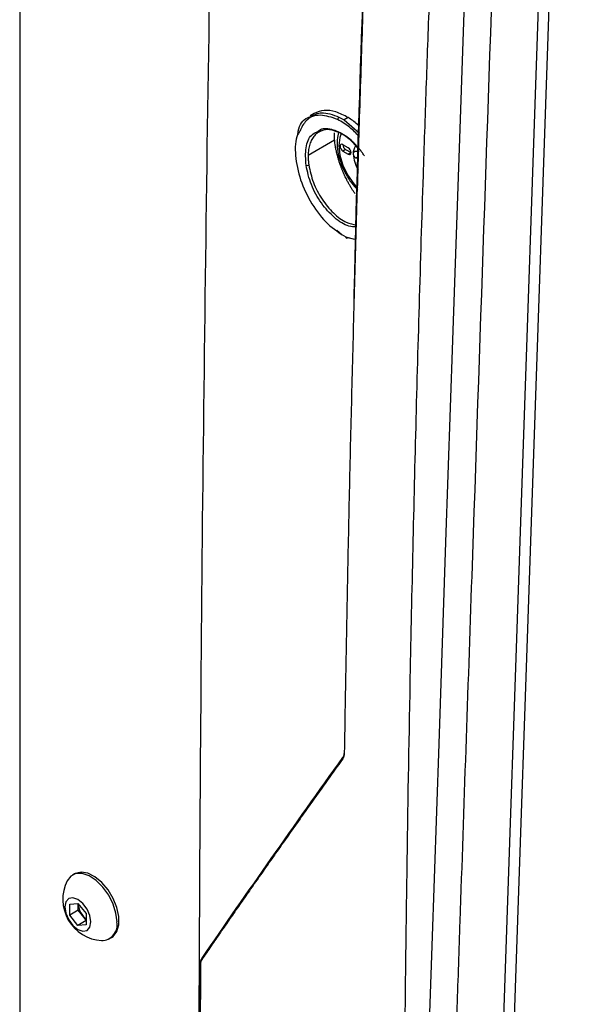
# Model space of a CAD drawing. Header units: millimetres. Extents: x 155400 to 158181, y 110641 to 115017.
# Tile 111 of 126: x 157512 to 157586, y 114490 to 114617. Entities that reach past the tile are written whole.
import ezdxf

# ---------------------------------------------------------------- set-up
doc = ezdxf.new("R2010")
doc.units = ezdxf.units.MM

msp = doc.modelspace()

# ---------------------------------------------------------------- linework, layer by layer
at = {"color": 7, "linetype": 'Continuous', "lineweight": 25}
for p, q in [((157512.18, 114817.21), (157512.18, 114488.39)), ((157583.95, 114721.08), (157575.7, 114481.17)), ((157582.52, 114719.9), (157574.29, 114480.49)), ((157550.16, 114604.98), (157549.62, 114604.67)), ((157554.53, 114604.46), (157554, 114604.15)), ((157554, 114604.15), (157555.98, 114602.46)), ((157552.79, 114601.53), (157549.38, 114599.56)), ((157554.55, 114600.55), (157553.85, 114600.96)), ((157554.2, 114600.35), (157553.85, 114600.14)), ((157553.85, 114600.14), (157554.55, 114599.74)), ((157554.2, 114600.35), (157554.91, 114599.94)), ((157554.91, 114599.94), (157554.55, 114599.74)), ((157555.89, 114599.43), (157555.55, 114599.24)), ((157553.77, 114589.32), (157553.06, 114589.93)), ((157554.23, 114589.08), (157555.55, 114588.77)), ((157555.55, 114588.69), (157554.43, 114588.96)), ((157519.26, 114507.05), (157518.99, 114506.89)), ((157518.63, 114503.13), (157519.69, 114503.23)), ((157518.63, 114501.72), (157518.63, 114503.13)), ((157519.74, 114502.35), (157518.63, 114501.72)), ((157519.69, 114503.23), (157520.75, 114501.91)), ((157519.74, 114503.17), (157519.74, 114503.06)), ((157519.74, 114503.06), (157519.74, 114503.17)), ((157519.74, 114502.35), (157519.74, 114503.06)), ((157520.27, 114501.69), (157519.74, 114502.35)), ((157519.69, 114500.4), (157518.63, 114501.72)), ((157520.75, 114501.01), (157519.69, 114500.4)), ((157520.75, 114501.09), (157520.27, 114501.69)), ((157520.75, 114501.91), (157520.75, 114500.49)), ((157520.75, 114500.49), (157519.69, 114500.4)), ((157523.74, 114498.67), (157524.01, 114498.82))]:
    msp.add_line(p, q, dxfattribs=at)
at = {"color": 7, "linetype": 'Continuous', "lineweight": 25, "flags": 128}
for points in [[(157573.36, 114731.77), (157568.89, 114601.77), (157568, 114575.77), (157567.1, 114549.77), (157566.21, 114523.78), (157565.31, 114497.78), (157564.42, 114471.78)], [(157553.65, 114602.4), (157553.48, 114601.91), (157553.35, 114600.84), (157553.48, 114599.62), (157553.86, 114598.34), (157554.47, 114597.07), (157555.26, 114595.91), (157555.75, 114595.36)], [(157553.85, 114600.96), (157553.71, 114601.01), (157553.6, 114600.98), (157553.52, 114600.9), (157553.49, 114600.76), (157553.52, 114600.58), (157553.6, 114600.41), (157553.71, 114600.25), (157553.85, 114600.14)], [(157554.55, 114599.74), (157554.69, 114599.69), (157554.8, 114599.71), (157554.88, 114599.8), (157554.91, 114599.94), (157554.88, 114600.11), (157554.8, 114600.29), (157554.69, 114600.44), (157554.55, 114600.55)], [(157524.01, 114498.82), (157524.24, 114498.98), (157524.72, 114499.61), (157524.97, 114500.49), (157524.97, 114501.54), (157524.72, 114502.7), (157524.24, 114503.88), (157523.57, 114504.98), (157522.76, 114505.94), (157521.87, 114506.67), (157520.95, 114507.13), (157520.09, 114507.27), (157519.35, 114507.09), (157519.26, 114507.05)], [(157524.73, 114500.84), (157524.6, 114501.96), (157524.24, 114503.14), (157523.66, 114504.29), (157522.91, 114505.33), (157522.05, 114506.18), (157521.14, 114506.78), (157520.24, 114507.08), (157519.43, 114507.07), (157518.76, 114506.73), (157518.31, 114506.14)], [(157521.37, 114500.84), (157521.24, 114501.66), (157520.88, 114502.5), (157520.34, 114503.23), (157519.69, 114503.75), (157519.05, 114503.97), (157518.51, 114503.87), (157518.14, 114503.45), (157518.01, 114502.78), (157518.14, 114501.97), (157518.51, 114501.13), (157519.05, 114500.39), (157519.69, 114499.87), (157520.34, 114499.65), (157520.88, 114499.76), (157521.24, 114500.17), (157521.37, 114500.84)]]:
    msp.add_lwpolyline(points, dxfattribs=at)
at = {"color": 7, "linetype": 'Continuous', "lineweight": 25}
for centre, radius, start, end in [((157553.53, 114604.22), 0.345, 121.6255, 182.3582), ((157554.6, 114600.98), 0.75, 181.8666, 238.1281), ((157556.85, 114599.86), 1.66, 145.3442, 182.89), ((157559.37, 114599.95), 4.18, 182.4279, 212.227), ((157549.23, 114598.79), 0.493, 254.6838, 297.25), ((157554.36, 114589.07), 0.131, 175.7357, 303.1795), ((157554.07, 114522.69), 0.0591, 121.5903, 238.5553), ((157553.93, 114521.93), 0.117, 124.813, 215.5101), ((157523.06, 114503.75), 5.32, 153.3357, 266.6589), ((157522.04, 114503.17), 2.3, 182.6393, 219.7721), ((157521.83, 114502.92), 1.98, 218.0623, 237.233), ((157522.72, 114500.48), 2.04, 270.6605, 10.0847), ((157535.76, 114496.07), 0.119, 124.6101, 213.1403), ((157535.53, 114495.4), 0.0606, 116.9861, 233.5774)]:
    msp.add_arc(centre, radius, start, end, dxfattribs=at)
for points, knots in [([(157539.56, 114753.45), (157538.96, 114730.7), (157537.68, 114682.05), (157536.37, 114607.9), (157535.45, 114533.14), (157535.26, 114484.31), (157535.17, 114461.01)], [0, 0, 0, 0, 0.23181, 0.49555, 0.759298, 1, 1, 1, 1]), ([(157561.95, 114738.76), (157561.83, 114736.68), (157561.6, 114732.51), (157561.25, 114726.26), (157560.91, 114720.01), (157560.58, 114713.77), (157560.26, 114707.53), (157559.94, 114701.3), (157559.63, 114695.07), (157559.33, 114688.84), (157559.04, 114682.63), (157558.75, 114676.41), (157558.47, 114670.2), (157558.2, 114664), (157557.94, 114657.8), (157557.68, 114651.6), (157557.43, 114645.41), (157557.19, 114639.23), (157556.96, 114633.05), (157556.73, 114626.87), (157556.51, 114620.7), (157556.3, 114614.53), (157556.1, 114608.37), (157555.9, 114602.22), (157555.72, 114596.06), (157555.54, 114589.92), (157555.36, 114583.78), (157555.2, 114577.64), (157555.04, 114571.51), (157554.89, 114565.38), (157554.74, 114559.26), (157554.61, 114553.15), (157554.48, 114547.04), (157554.36, 114540.93), (157554.25, 114534.83), (157554.14, 114528.73), (157554.07, 114524.67), (157554.04, 114522.64)], [0, 0, 0, 0, 0.0286306, 0.057258, 0.0858822, 0.1145032, 0.1431209, 0.1717353, 0.2003465, 0.2289543, 0.2575587, 0.2861598, 0.3147574, 0.3433515, 0.3719422, 0.4005294, 0.4291131, 0.4576931, 0.4862696, 0.5148425, 0.5434117, 0.5719773, 0.6005391, 0.6290972, 0.6576516, 0.6862021, 0.7147488, 0.7432917, 0.7718307, 0.8003659, 0.828897, 0.8574243, 0.8859475, 0.9144667, 0.9429819, 0.971493, 1, 1, 1, 1]), ([(157555.3, 114580.67), (157555.31, 114581.37), (157555.76, 114602.07), (157557.14, 114638.83), (157559.33, 114690.87), (157561.09, 114722.89), (157561.97, 114738.9)], [0, 0, 0, 0, 0.013377, 0.397061, 0.698532, 1, 1, 1, 1]), ([(157561.69, 114463.89), (157561.69, 114465.16), (157561.71, 114467.91), (157561.74, 114472.05), (157561.77, 114476.29), (157561.81, 114480.92), (157561.88, 114487.82), (157561.98, 114496.24), (157562.17, 114510.94), (157562.54, 114533.1), (157563.22, 114563.54), (157563.98, 114589.57), (157564.61, 114608.21), (157565.01, 114619.41), (157565.43, 114630.63), (157565.88, 114641.85), (157566.36, 114653.09), (157566.86, 114664.34), (157567.38, 114675.6), (157567.93, 114686.88), (157568.51, 114698.16), (157569.11, 114709.46), (157569.73, 114720.77), (157570.17, 114728.32), (157570.39, 114732.09)], [0, 0, 0, 0, 0.014401, 0.03125, 0.046875, 0.0625, 0.083787, 0.125, 0.157754, 0.25, 0.37501, 0.499999, 0.541684, 0.583365, 0.625044, 0.666719, 0.708392, 0.750061, 0.791727, 0.833389, 0.875048, 0.916702, 0.958353, 1, 1, 1, 1]), ([(157576.58, 114723.33), (157576.09, 114708.81), (157575.58, 114694.15), (157574.57, 114664.64), (157574.06, 114649.79), (157572.52, 114605.1), (157571.49, 114575.12), (157569.95, 114530.46), (157569.44, 114515.63), (157568.81, 114497.22), (157568.62, 114491.71), (157568.4, 114485.29), (157568.3, 114482.43), (157568.26, 114481.4), (157568.26, 114481.17), (157568.25, 114481.06), (157568.24, 114480.73), (157568.25, 114480.54), (157568.26, 114480.18), (157568.27, 114480.01), (157568.29, 114479.69), (157568.3, 114479.53), (157568.35, 114479.07), (157568.4, 114478.78), (157568.5, 114478.2), (157568.56, 114477.91), (157568.69, 114477.34), (157568.77, 114477.05), (157568.94, 114476.45), (157569.04, 114476.13), (157569.22, 114475.63), (157569.29, 114475.46), (157569.4, 114475.18), (157569.44, 114475.08), (157569.51, 114474.89), (157569.71, 114474.41), (157570.21, 114473.16), (157570.67, 114472), (157572.24, 114468.11), (157573.51, 114464.93), (157576.07, 114458.53), (157577.36, 114455.32), (157579.92, 114448.94), (157581.19, 114445.78), (157583.05, 114441.13), (157583.74, 114439.41), (157584.43, 114437.71), (157584.58, 114437.34), (157584.65, 114437.15), (157584.88, 114436.63), (157585.03, 114436.31), (157585.49, 114435.39), (157585.81, 114434.83), (157586.48, 114433.8), (157586.83, 114433.31), (157587.57, 114432.37), (157587.97, 114431.92), (157588.63, 114431.26), (157588.86, 114431.04), (157589.36, 114430.61), (157589.63, 114430.39), (157590.08, 114430.05), (157590.24, 114429.94), (157590.58, 114429.71), (157590.77, 114429.59), (157591.41, 114429.22), (157591.84, 114428.97), (157599.17, 114424.74), (157606.36, 114420.59), (157621.12, 114412.07), (157628.69, 114407.71), (157636.25, 114403.34)], [0, 0, 0, 0, 0.125, 0.125, 0.25, 0.25, 0.5, 0.5, 0.625, 0.625, 0.65625, 0.671875, 0.679688, 0.680664, 0.680664, 0.681641, 0.681641, 0.683594, 0.683594, 0.685547, 0.685547, 0.6875, 0.6875, 0.691406, 0.691406, 0.695313, 0.695313, 0.699219, 0.699219, 0.703125, 0.703125, 0.705078, 0.705078, 0.706055, 0.706055, 0.707031, 0.710938, 0.71875, 0.71875, 0.75, 0.75, 0.78125, 0.78125, 0.8125, 0.8125, 0.828125, 0.830078, 0.830078, 0.832031, 0.832031, 0.835938, 0.835938, 0.84375, 0.84375, 0.851563, 0.851563, 0.859375, 0.859375, 0.863281, 0.863281, 0.867188, 0.867188, 0.869141, 0.869141, 0.871094, 0.871094, 0.875, 0.875, 0.9375, 0.9375, 1, 1, 1, 1]), ([(157549.67, 114604.57), (157550.13, 114604.81), (157551.17, 114605.34), (157552.57, 114604.81), (157553.35, 114604.52)], [0, 0, 0, 0, 0.440845, 1, 1, 1, 1]), ([(157554.53, 114604.46), (157554, 114604.74), (157552.93, 114605.3), (157551.4, 114605.48), (157550.58, 114605.15), (157550.16, 114604.98)], [0, 0, 0, 0, 0.333201, 0.666941, 1, 1, 1, 1]), ([(157548.05, 114602.28), (157548.06, 114602.42), (157548.18, 114603.44), (157548.79, 114604.31), (157549.54, 114604.53), (157549.67, 114604.57)], [0, 0, 0, 0, 0.122131, 0.846896, 1, 1, 1, 1]), ([(157553.18, 114604.21), (157552.42, 114604.47), (157550.89, 114604.99), (157549.11, 114604.36), (157548.53, 114603.18), (157548.29, 114602.67)], [0, 0, 0, 0, 0.362914, 0.72551, 1, 1, 1, 1]), ([(157555.97, 114601.99), (157555.56, 114602.42), (157554.67, 114603.37), (157553.71, 114603.91), (157553.18, 114604.21)], [0, 0, 0, 0, 0.45377, 1, 1, 1, 1]), ([(157556.01, 114603.3), (157555.92, 114603.4), (157555.44, 114603.88), (157554.94, 114604.2), (157554.53, 114604.46)], [0, 0, 0, 0, 0.197183, 1, 1, 1, 1]), ([(157548.29, 114602.67), (157548.19, 114602.53), (157547.7, 114601.81), (157547.65, 114599.58), (157548.26, 114596.44), (157549.77, 114593.28), (157551.87, 114590.57), (157553.44, 114589.58), (157554.23, 114589.08)], [0, 0, 0, 0, 0.04624, 0.236826, 0.427454, 0.618251, 0.809146, 1, 1, 1, 1]), ([(157549.1, 114598.31), (157549.06, 114599.09), (157548.97, 114600.64), (157549.57, 114602.16), (157550.28, 114602.5), (157550.52, 114602.61)], [0, 0, 0, 0, 0.396822, 0.791111, 1, 1, 1, 1]), ([(157556.64, 114599.52), (157556.6, 114599.58), (157556.51, 114599.72), (157556.37, 114599.91), (157556.23, 114600.11), (157556.08, 114600.29), (157555.94, 114600.48), (157555.79, 114600.65), (157555.63, 114600.83), (157555.48, 114600.99), (157555.33, 114601.15), (157554.96, 114601.51), (157554.36, 114602.01), (157553.41, 114602.58), (157552.38, 114602.93), (157551.39, 114602.91), (157550.75, 114602.63), (157550.38, 114602.33), (157550.18, 114602.13), (157550, 114601.89), (157549.84, 114601.63), (157549.71, 114601.34), (157549.59, 114601.03), (157549.5, 114600.69), (157549.43, 114600.33), (157549.39, 114599.96), (157549.38, 114599.69), (157549.38, 114599.56)], [0, 0, 0, 0, 0.016701, 0.033429, 0.05021, 0.067011, 0.083795, 0.100525, 0.117165, 0.133736, 0.150271, 0.166794, 0.249406, 0.333429, 0.451598, 0.562482, 0.666212, 0.699619, 0.732966, 0.766158, 0.799375, 0.832803, 0.86639, 0.899745, 0.93301, 0.966366, 1, 1, 1, 1]), ([(157550.52, 114602.61), (157550.72, 114602.76), (157551.33, 114603.21), (157552.82, 114602.93), (157554.56, 114601.97), (157555.54, 114600.78), (157555.96, 114600.27)], [0, 0, 0, 0, 0.145364, 0.45468, 0.76413, 1, 1, 1, 1]), ([(157553.33, 114602.53), (157552.84, 114602.71), (157551.81, 114603.09), (157551.02, 114602.71), (157550.6, 114602.5)], [0, 0, 0, 0, 0.467501, 1, 1, 1, 1]), ([(157552.79, 114601.53), (157552.79, 114601.57), (157552.78, 114601.67), (157552.77, 114601.83), (157552.77, 114602.06), (157552.77, 114602.28), (157552.78, 114602.43), (157552.79, 114602.48)], [0, 0, 0, 0, 0.1164868, 0.2833393, 0.4999615, 0.8067071, 1, 1, 1, 1]), ([(157553.33, 114602.53), (157553.28, 114602.4), (157553.12, 114601.94), (157553.08, 114601), (157553.22, 114599.77), (157553.61, 114598.47), (157554.19, 114597.2), (157554.91, 114596.05), (157555.49, 114595.42), (157555.75, 114595.13)], [0, 0, 0, 0, 0.063189, 0.218542, 0.378546, 0.539132, 0.699238, 0.859219, 1, 1, 1, 1]), ([(157552.95, 114600.44), (157552.94, 114600.49), (157552.92, 114600.59), (157552.88, 114600.78), (157552.85, 114601.02), (157552.82, 114601.27), (157552.8, 114601.45), (157552.8, 114601.52)], [0, 0, 0, 0, 0.123531, 0.2878307, 0.4930257, 0.7919026, 1, 1, 1, 1]), ([(157553.23, 114599.25), (157553.23, 114599.29), (157553.2, 114599.39), (157553.15, 114599.59), (157553.08, 114599.86), (157553.02, 114600.12), (157552.97, 114600.31), (157552.95, 114600.41), (157552.95, 114600.44)], [0, 0, 0, 0, 0.085004, 0.249035, 0.498179, 0.748296, 0.913901, 1, 1, 1, 1]), ([(157555.55, 114600.08), (157555.53, 114600.08), (157555.49, 114600.08), (157555.43, 114600.07), (157555.37, 114600.06), (157555.33, 114600.04), (157555.28, 114600), (157555.23, 114599.95), (157555.2, 114599.87), (157555.19, 114599.81), (157555.19, 114599.78)], [0, 0, 0, 0, 0.108101, 0.212121, 0.312109, 0.408115, 0.500199, 0.669962, 0.836392, 1, 1, 1, 1]), ([(157555.19, 114599.78), (157555.19, 114599.76), (157555.19, 114599.72), (157555.21, 114599.66), (157555.23, 114599.6), (157555.25, 114599.53), (157555.3, 114599.46), (157555.36, 114599.38), (157555.45, 114599.3), (157555.51, 114599.26), (157555.55, 114599.24)], [0, 0, 0, 0, 0.097875, 0.196697, 0.29658, 0.397634, 0.499966, 0.655549, 0.822147, 1, 1, 1, 1]), ([(157555.96, 114600.17), (157555.93, 114600.15), (157555.82, 114600.08), (157555.66, 114600.08), (157555.55, 114600.08)], [0, 0, 0, 0, 0.331311, 1, 1, 1, 1]), ([(157549.38, 114599.56), (157549.37, 114599.49), (157549.37, 114599.36), (157549.38, 114599.16), (157549.39, 114598.96), (157549.41, 114598.76), (157549.43, 114598.56), (157549.45, 114598.42), (157549.46, 114598.35)], [0, 0, 0, 0, 0.167668, 0.334655, 0.501172, 0.667426, 0.833625, 1, 1, 1, 1]), ([(157553.65, 114598.03), (157553.63, 114598.08), (157553.58, 114598.2), (157553.51, 114598.41), (157553.41, 114598.68), (157553.32, 114598.97), (157553.26, 114599.17), (157553.23, 114599.25)], [0, 0, 0, 0, 0.124993, 0.291659, 0.499893, 0.796864, 1, 1, 1, 1]), ([(157555.6, 114590.37), (157555.28, 114590.37), (157554.4, 114590.38), (157552.74, 114591.48), (157551.02, 114593.36), (157549.66, 114595.81), (157549.29, 114597.48), (157549.1, 114598.31)], [0, 0, 0, 0, 0.127368, 0.345432, 0.5635, 0.781664, 1, 1, 1, 1]), ([(157549.46, 114598.35), (157549.62, 114597.6), (157549.94, 114596.1), (157551.12, 114593.88), (157552.61, 114592.08), (157554.22, 114590.87), (157555.18, 114590.71), (157555.61, 114590.64)], [0, 0, 0, 0, 0.207136, 0.414193, 0.621281, 0.828278, 1, 1, 1, 1]), ([(157553.9, 114597.42), (157553.88, 114597.47), (157553.83, 114597.57), (157553.77, 114597.73), (157553.71, 114597.88), (157553.67, 114597.98), (157553.65, 114598.03)], [0, 0, 0, 0, 0.250453, 0.499998, 0.749981, 1, 1, 1, 1]), ([(157554.17, 114596.82), (157554.14, 114596.88), (157554.08, 114597.02), (157553.99, 114597.22), (157553.93, 114597.35), (157553.9, 114597.42)], [0, 0, 0, 0, 0.333952, 0.667161, 1, 1, 1, 1]), ([(157554.78, 114595.66), (157554.75, 114595.72), (157554.68, 114595.83), (157554.58, 114596.02), (157554.45, 114596.26), (157554.31, 114596.53), (157554.22, 114596.73), (157554.17, 114596.82)], [0, 0, 0, 0, 0.1460586, 0.3127452, 0.500017, 0.7689273, 1, 1, 1, 1]), ([(157555.45, 114594.62), (157555.41, 114594.67), (157555.29, 114594.84), (157555.11, 114595.12), (157554.93, 114595.41), (157554.82, 114595.6), (157554.78, 114595.66)], [0, 0, 0, 0, 0.174922, 0.50007, 0.824304, 1, 1, 1, 1]), ([(157553.86, 114522.03), (157553.88, 114522.05), (157553.91, 114522.1), (157553.95, 114522.17), (157553.98, 114522.25), (157554, 114522.34), (157554.03, 114522.44), (157554.04, 114522.54), (157554.05, 114522.64), (157554.05, 114522.72), (157554.06, 114522.75)], [0, 0, 0, 0, 0.126137, 0.252521, 0.378862, 0.50487, 0.630259, 0.754752, 0.878081, 1, 1, 1, 1]), ([(157553.84, 114521.87), (157553.37, 114521.21), (157552.44, 114519.91), (157551.05, 114517.97), (157549.68, 114516.05), (157548.33, 114514.14), (157546.99, 114512.25), (157545.67, 114510.38), (157544.37, 114508.53), (157543.08, 114506.69), (157541.8, 114504.87), (157540.54, 114503.06), (157539.3, 114501.28), (157538.07, 114499.5), (157536.86, 114497.75), (157536.06, 114496.59), (157535.66, 114496.01)], [0, 0, 0, 0, 0.074618, 0.148745, 0.222382, 0.295528, 0.368183, 0.440347, 0.512021, 0.583204, 0.653896, 0.724098, 0.793809, 0.86303, 0.93176, 1, 1, 1, 1]), ([(157535.51, 114495.46), (157535.51, 114495.49), (157535.52, 114495.57), (157535.52, 114495.67), (157535.54, 114495.77), (157535.56, 114495.86), (157535.58, 114495.95), (157535.61, 114496.03), (157535.65, 114496.11), (157535.68, 114496.15), (157535.69, 114496.17)], [0, 0, 0, 0, 0.120321, 0.24249, 0.366276, 0.491425, 0.617663, 0.744704, 0.872251, 1, 1, 1, 1]), ([(157535.47, 114495.4), (157535.45, 114490.1), (157535.39, 114479.43), (157535.39, 114468.78), (157535.39, 114463.41)], [0, 0, 0, 0, 0.496094, 1, 1, 1, 1])]:
    msp.add_open_spline(points, degree=3, knots=knots, dxfattribs=at)
for points in [[(157553.35, 114604.52), (157553.56, 114604.41), (157553.78, 114604.29), (157554, 114604.15)], [(157552.8, 114601.52), (157552.8, 114601.52), (157552.79, 114601.53), (157552.79, 114601.53)], [(157554.04, 114522.64), (157554.04, 114522.32), (157553.97, 114522.05), (157553.84, 114521.87)], [(157535.69, 114496.17), (157541.53, 114504.65), (157547.59, 114513.27), (157553.86, 114522.03)], [(157535.66, 114496.01), (157535.55, 114495.86), (157535.5, 114495.63), (157535.5, 114495.35)], [(157535.5, 114495.35), (157535.44, 114484.67), (157535.41, 114474), (157535.42, 114463.36)], [(157535.44, 114463.47), (157535.43, 114474.11), (157535.45, 114484.77), (157535.51, 114495.46)]]:
    msp.add_open_spline(points, degree=3, dxfattribs=at)

doc.saveas('drawing.dxf')
